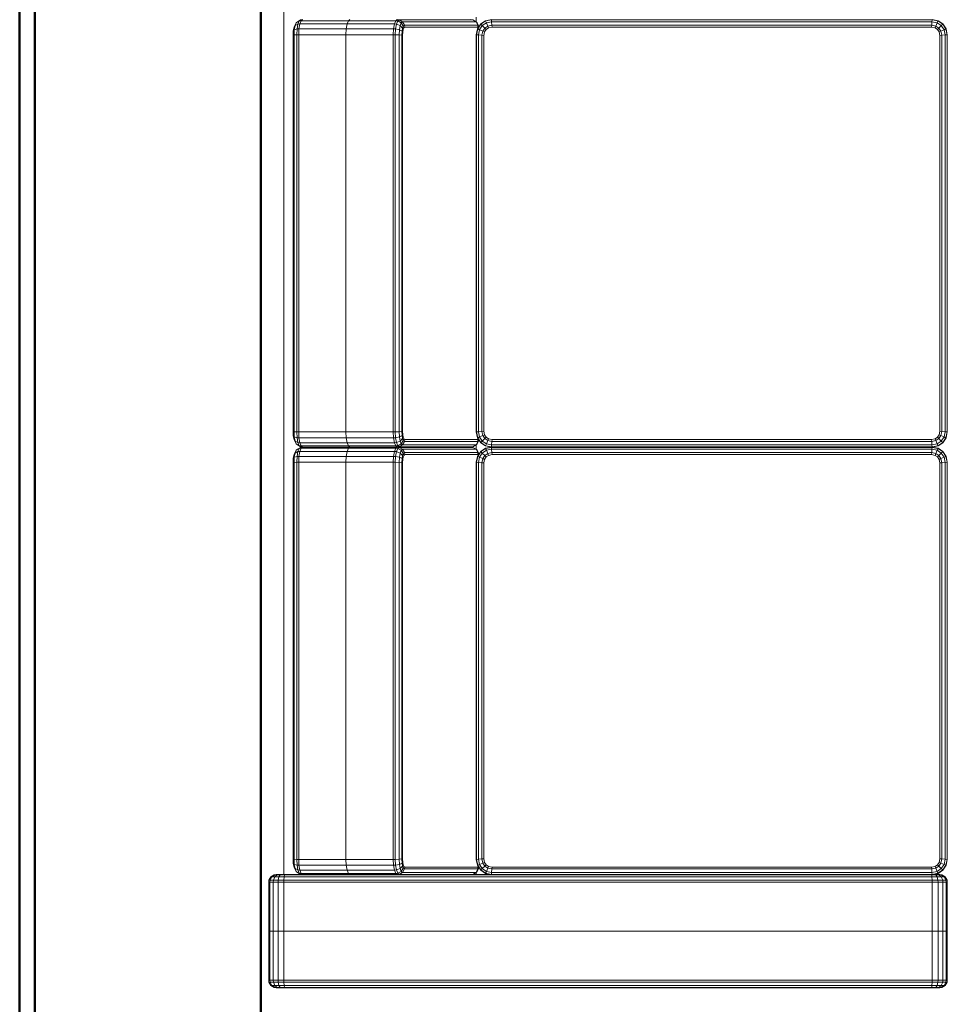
# Model space of a CAD drawing. Header units: millimetres. Extents: x 25873 to 52219, y 4748 to 39565.
# Tile 8 of 133: x 27103 to 28334, y 30532 to 31837. Entities that reach past the tile are written whole.
import ezdxf

# ---------------------------------------------------------------- set-up
doc = ezdxf.new("R2010")
doc.units = ezdxf.units.MM
for name, color, linetype, lineweight in [('A-PART-____-MCUT', 2, 'Continuous', 50), ('A-PART-____-OTLN', 2, 'Continuous', 20), ('A-WALL-____-MCUT', 113, 'Continuous', 50), ('A-WALL-____-OTLN', 113, 'Continuous', 20), ('I-FURN-____-OTLN', 30, 'Continuous', 20)]:
    doc.layers.add(name, color=color, linetype=linetype, lineweight=lineweight)

# ---------------------------------------------------------------- blocks, each defined once
blk = doc.blocks.new('Прямая форма - Insulation - Thermal Break-609278-В_Этаж 01_Отопление')
at = {"layer": 'A-WALL-____-MCUT', "color": 253}
blk.add_line((5030, 80), (1000, 80), dxfattribs=at)
blk = doc.blocks.new('Прямая форма - Masonry Block - Structural-609280-В_Этаж 01_Отопление')
at = {"layer": 'A-WALL-____-MCUT', "color": 253}
for p, q in [((3230, 400), (1000, 400)), ((1000, 100), (3230, 100))]:
    blk.add_line(p, q, dxfattribs=at)
blk = doc.blocks.new('Прямая форма - Concrete - Structural-609281-В_Этаж 01_Отопление')
at = {"layer": 'A-WALL-____-MCUT', "color": 253}
blk.add_line((4871.8, 100), (1000, 100), dxfattribs=at)
blk = doc.blocks.new('Прямая форма - SW - 007-609282-В_Этаж 01_Отопление')
for name in ['Прямая форма - Masonry Block - Structural-609280-В_Этаж 01_Отопление', 'Прямая форма - Concrete - Structural-609281-В_Этаж 01_Отопление', 'Прямая форма - Insulation - Thermal Break-609278-В_Этаж 01_Отопление']:
    blk.add_blockref(name, (0, 0))
blk = doc.blocks.new('Family - Insulation - Thermal Break-609284-В_Этаж 01_Отопление')
at = {"layer": 'A-PART-____-MCUT', "color": 253}
blk.add_line((5030, 80), (1000, 80), dxfattribs=at)
blk = doc.blocks.new('Family - Masonry Block - Structural-609288-В_Этаж 01_Отопление')
at = {"layer": 'A-PART-____-MCUT', "color": 253}
for p, q in [((3230, 400), (1000, 400)), ((1000, 100), (3230, 100))]:
    blk.add_line(p, q, dxfattribs=at)
blk = doc.blocks.new('Family - Concrete - Structural-609290-В_Этаж 01_Отопление')
at = {"layer": 'A-PART-____-MCUT', "color": 253}
blk.add_line((4871.8, 100), (1000, 100), dxfattribs=at)
blk = doc.blocks.new('Прямая форма - V line-609748-В_Этаж 01_Отопление')
at = {"layer": 'I-FURN-____-OTLN', "color": 9}
for p, q in [((-400, 1790), (-399.7, 1792.6)), ((-400, 1790), (-399.7, 1792.6)), ((-400, 1789.1), (-399.7, 1791.5)), ((-400, 1789.1), (-399.7, 1791.5)), ((-400, 1789.1), (-400, 1790)), ((-400, 1790), (-400, 1789.1)), ((-400, 1786.9), (-400, 1789.1)), ((-400, 1789.1), (-400, 1786.9)), ((-400, 1786.9), (-399.7, 1788.8)), ((-400, 1786.9), (-399.7, 1788.8)), ((-399.7, 1792.6), (-397.1, 1797.1)), ((-399.7, 1791.5), (-397.1, 1795.7)), ((-399.7, 1792.6), (-399.7, 1791.5)), ((-399.7, 1788.8), (-397.1, 1792)), ((-399.7, 1791.5), (-399.7, 1788.8)), ((-399.7, 1788.8), (-399.7, 1784.8)), ((-397.1, 1797.1), (-392.6, 1799.7)), ((-397.1, 1795.7), (-392.6, 1798.2)), ((-397.1, 1797.1), (-397.1, 1795.7)), ((-397.1, 1795.7), (-397.1, 1792)), ((-397.1, 1792), (-392.6, 1793.9)), ((-397.1, 1792), (-397.1, 1786.5)), ((-392.6, 1799.7), (-390, 1800)), ((-392.6, 1799.7), (-392.6, 1798.2)), ((-392.6, 1798.2), (-390, 1798.5)), ((-392.6, 1798.2), (-392.6, 1793.9)), ((-392.6, 1793.9), (-390, 1794.1)), ((-392.6, 1793.9), (-392.6, 1787.5)), ((-390, 1800), (-325, 1800)), ((-390, 1800), (-390, 1798.5)), ((-390, 1798.5), (-325, 1798.5)), ((-390, 1798.5), (-390, 1794.1)), ((-390, 1794.1), (-325, 1794.1)), ((-390, 1794.1), (-390, 1787.7)), ((-325, 1800), (-325, 1798.5)), ((-325, 1798.5), (-325, 1800)), ((-260, 1800), (-325, 1800)), ((-325, 1798.5), (-325, 1794.1)), ((-325, 1794.1), (-325, 1798.5)), ((-260, 1798.5), (-325, 1798.5)), ((-325, 1794.1), (-325, 1787.7)), ((-325, 1787.7), (-325, 1794.1)), ((-260, 1794.1), (-325, 1794.1)), ((-260, 1798.5), (-260, 1800)), ((-257.4, 1799.7), (-260, 1800)), ((-260, 1794.1), (-260, 1798.5)), ((-257.4, 1798.2), (-260, 1798.5)), ((-260, 1787.7), (-260, 1794.1)), ((-257.4, 1793.9), (-260, 1794.1)), ((-257.4, 1798.2), (-257.4, 1799.7)), ((-252.9, 1797.1), (-257.4, 1799.7)), ((-257.4, 1793.9), (-257.4, 1798.2)), ((-252.9, 1795.7), (-257.4, 1798.2)), ((-257.4, 1787.5), (-257.4, 1793.9)), ((-252.9, 1792), (-257.4, 1793.9)), ((-252.9, 1795.7), (-252.9, 1797.1)), ((-250.3, 1792.6), (-252.9, 1797.1)), ((-252.9, 1792), (-252.9, 1795.7)), ((-250.3, 1791.5), (-252.9, 1795.7)), ((-252.9, 1786.5), (-252.9, 1792)), ((-250.3, 1788.8), (-252.9, 1792)), ((-250.3, 1791.5), (-250.3, 1792.6)), ((-250, 1790), (-250.3, 1792.6)), ((-250, 1790), (-250.3, 1792.6)), ((-250.3, 1788.8), (-250.3, 1791.5)), ((-250, 1789.1), (-250.3, 1791.5)), ((-250, 1789.1), (-250.3, 1791.5)), ((-250.3, 1784.8), (-250.3, 1788.8)), ((-250, 1786.9), (-250.3, 1788.8)), ((-250, 1786.9), (-250.3, 1788.8)), ((-250, 1789.1), (-250, 1790)), ((-250, 1790), (-250, 1789.1)), ((-250, 1786.9), (-250, 1789.1)), ((-250, 1789.1), (-250, 1786.9)), ((-400, 1783.8), (-400, 1786.9)), ((-400, 1786.9), (-400, 1783.8)), ((-400, 1783.8), (-399.7, 1784.8)), ((-400, 1783.8), (-400, 1779)), ((-400, 1779), (-399.7, 1779.3)), ((-400, 1779), (-400, 921)), ((-399.7, 1784.8), (-397.1, 1786.5)), ((-399.7, 1784.8), (-399.7, 1779.3)), ((-399.7, 1779.3), (-397.1, 1779.7)), ((-399.7, 1779.3), (-399.7, 920.7)), ((-397.1, 1786.5), (-392.6, 1787.5)), ((-397.1, 1786.5), (-397.1, 1779.7)), ((-397.1, 1779.7), (-392.6, 1780)), ((-397.1, 1779.7), (-397.1, 920.3)), ((-392.6, 1787.5), (-390, 1787.7)), ((-392.6, 1787.5), (-392.6, 1780)), ((-392.6, 1780), (-390, 1780)), ((-392.6, 1780), (-392.6, 920)), ((-390, 1787.7), (-325, 1787.7)), ((-390, 1787.7), (-390, 1780)), ((-390, 1780), (-325, 1780)), ((-390, 1780), (-390, 920)), ((-325, 1787.7), (-325, 1780)), ((-325, 1780), (-325, 1787.7)), ((-260, 1787.7), (-325, 1787.7)), ((-325, 1780), (-325, 920)), ((-325, 920), (-325, 1780)), ((-260, 1780), (-325, 1780)), ((-260, 1780), (-260, 1787.7)), ((-257.4, 1787.5), (-260, 1787.7)), ((-260, 920), (-260, 1780)), ((-257.4, 1780), (-260, 1780)), ((-257.4, 1780), (-257.4, 1787.5)), ((-252.9, 1786.5), (-257.4, 1787.5)), ((-257.4, 920), (-257.4, 1780)), ((-252.9, 1779.7), (-257.4, 1780)), ((-252.9, 1779.7), (-252.9, 1786.5)), ((-250.3, 1784.8), (-252.9, 1786.5)), ((-252.9, 920.3), (-252.9, 1779.7)), ((-250.3, 1779.3), (-252.9, 1779.7)), ((-250.3, 1779.3), (-250.3, 1784.8)), ((-250, 1783.8), (-250.3, 1784.8)), ((-250.3, 920.7), (-250.3, 1779.3)), ((-250, 1779), (-250.3, 1779.3)), ((-250, 1783.8), (-250, 1786.9)), ((-250, 1786.9), (-250, 1783.8)), ((-250, 1779), (-250, 1783.8)), ((-250, 1780), (1450, 1780)), ((-250, 1755.2), (-250, 1779)), ((-247.1, 1761.9), (-249.7, 1757.7)), ((-245.7, 1763.7), (-248.2, 1759.6)), ((-245.7, 1763.7), (-247.1, 1761.9)), ((-241.5, 1765.7), (-245.7, 1763.7)), ((-242, 1765.1), (-245.7, 1763.7)), ((-242, 1765.1), (-243.9, 1761.3)), ((-237.5, 1762.4), (-243.9, 1761.3)), ((-238.8, 1766.8), (-242, 1765.1)), ((-236.5, 1766.1), (-242, 1765.1)), ((-238.8, 1766.8), (-241.5, 1765.7)), ((-234.8, 1767.5), (-238.8, 1766.8)), ((-237.5, 1762.4), (-237.7, 1759.9)), ((-236.5, 1766.1), (-237.5, 1762.4)), ((-230, 1762.8), (-237.5, 1762.4)), ((-234.8, 1767.5), (-236.5, 1766.1)), ((-229.7, 1766.4), (-236.5, 1766.1)), ((-229.3, 1767.8), (-234.8, 1767.5)), ((-229.7, 1766.4), (-230, 1762.8)), ((296.6, 1762.8), (-230, 1762.8)), ((-230, 1762.8), (-230, 1760.3)), ((-229.3, 1767.8), (-229.7, 1766.4)), ((296.4, 1766.4), (-229.7, 1766.4)), ((295.9, 1767.8), (-229.3, 1767.8)), ((301.4, 1767.5), (295.9, 1767.8)), ((295.9, 1767.8), (296.4, 1766.4)), ((303.2, 1766.1), (296.4, 1766.4)), ((296.4, 1766.4), (296.6, 1762.8)), ((304.2, 1762.4), (296.6, 1762.8)), ((296.6, 1762.8), (296.7, 1760.3)), ((305.5, 1766.8), (301.4, 1767.5)), ((301.4, 1767.5), (303.2, 1766.1)), ((308.7, 1765.1), (303.2, 1766.1)), ((303.2, 1766.1), (304.2, 1762.4)), ((310.6, 1761.3), (304.2, 1762.4)), ((304.2, 1762.4), (304.3, 1759.9)), ((308.2, 1765.7), (305.5, 1766.8)), ((305.5, 1766.8), (308.7, 1765.1)), ((307.5, 1765.7), (308.2, 1765.7)), ((308.2, 1765.7), (312.4, 1763.7)), ((312.4, 1763.7), (308.7, 1765.1)), ((308.7, 1765.1), (310.6, 1761.3)), ((313.7, 1761.9), (312.4, 1763.7)), ((312.4, 1763.7), (314.8, 1759.6)), ((313.7, 1761.9), (316.3, 1757.7)), ((319.6, 1761.9), (317, 1757.7)), ((320.9, 1763.7), (318.5, 1759.6)), ((320.9, 1763.7), (319.6, 1761.9)), ((325.2, 1765.7), (320.9, 1763.7)), ((324.6, 1765.1), (320.9, 1763.7)), ((324.6, 1765.1), (322.8, 1761.3)), ((329.1, 1762.4), (322.8, 1761.3)), ((327.9, 1766.8), (324.6, 1765.1)), ((330.2, 1766.1), (324.6, 1765.1)), ((327.9, 1766.8), (325.2, 1765.7)), ((331.9, 1767.5), (327.9, 1766.8)), ((329.1, 1762.4), (329, 1759.9)), ((330.2, 1766.1), (329.1, 1762.4)), ((336.7, 1762.8), (329.1, 1762.4)), ((331.9, 1767.5), (330.2, 1766.1)), ((337, 1766.4), (330.2, 1766.1)), ((337.4, 1767.8), (331.9, 1767.5)), ((337, 1766.4), (336.7, 1762.8)), ((863.3, 1762.8), (336.7, 1762.8)), ((336.7, 1762.8), (336.7, 1760.3)), ((337.4, 1767.8), (337, 1766.4)), ((863, 1766.4), (337, 1766.4)), ((862.6, 1767.8), (337.4, 1767.8)), ((868.1, 1767.5), (862.6, 1767.8)), ((862.6, 1767.8), (863, 1766.4)), ((869.8, 1766.1), (863, 1766.4)), ((863, 1766.4), (863.3, 1762.8)), ((870.9, 1762.4), (863.3, 1762.8)), ((863.3, 1762.8), (863.3, 1760.3)), ((872.1, 1766.8), (868.1, 1767.5)), ((868.1, 1767.5), (869.8, 1766.1)), ((875.4, 1765.1), (869.8, 1766.1)), ((869.8, 1766.1), (870.9, 1762.4)), ((877.2, 1761.3), (870.9, 1762.4)), ((870.9, 1762.4), (871, 1759.9)), ((874.8, 1765.7), (872.1, 1766.8)), ((872.1, 1766.8), (875.4, 1765.1)), ((874.1, 1765.7), (874.8, 1765.7)), ((874.8, 1765.7), (879.1, 1763.7)), ((879.1, 1763.7), (875.4, 1765.1)), ((875.4, 1765.1), (877.2, 1761.3)), ((880.4, 1761.9), (879.1, 1763.7)), ((879.1, 1763.7), (881.5, 1759.6)), ((880.4, 1761.9), (883, 1757.7)), ((-249.7, 1757.7), (-250, 1755.2)), ((-248.5, 1757.1), (-250, 1755.2)), ((-250, 1755.2), (-250, 1692.4)), ((-248.2, 1759.6), (-249.7, 1757.7)), ((-248.2, 1759.6), (-248.5, 1757.1)), ((-244.1, 1758.8), (-248.5, 1757.1)), ((-248.5, 1757.1), (-248.5, 1694.4)), ((-243.9, 1761.3), (-248.2, 1759.6)), ((-243.9, 1761.3), (-244.1, 1758.8)), ((-237.7, 1759.9), (-244.1, 1758.8)), ((-244.1, 1758.8), (-244.1, 1696)), ((-230, 1760.3), (-237.7, 1759.9)), ((-237.7, 1759.9), (-237.7, 1697.2)), ((296.7, 1760.3), (-230, 1760.3)), ((-230, 1760.3), (-230, 1697.6)), ((304.3, 1759.9), (296.7, 1760.3)), ((296.7, 1760.3), (296.7, 1697.6)), ((310.8, 1758.8), (304.3, 1759.9)), ((304.3, 1759.9), (304.3, 1697.2)), ((314.8, 1759.6), (310.6, 1761.3)), ((310.6, 1761.3), (310.8, 1758.8)), ((315.1, 1757.1), (310.8, 1758.8)), ((310.8, 1758.8), (310.8, 1696)), ((316.3, 1757.7), (314.8, 1759.6)), ((314.8, 1759.6), (315.1, 1757.1)), ((316.7, 1755.2), (315.1, 1757.1)), ((315.1, 1757.1), (315.1, 1694.4)), ((316.3, 1757.7), (316.7, 1755.2)), ((317, 1757.7), (316.7, 1755.2)), ((318.2, 1757.1), (316.7, 1755.2)), ((316.7, 1755.2), (316.7, 1692.4)), ((316.7, 1755.2), (316.7, 1692.4)), ((318.5, 1759.6), (317, 1757.7)), ((318.5, 1759.6), (318.2, 1757.1)), ((322.5, 1758.8), (318.2, 1757.1)), ((318.2, 1757.1), (318.2, 1694.4)), ((322.8, 1761.3), (318.5, 1759.6)), ((322.8, 1761.3), (322.5, 1758.8)), ((329, 1759.9), (322.5, 1758.8)), ((322.5, 1758.8), (322.5, 1696)), ((336.7, 1760.3), (329, 1759.9)), ((329, 1759.9), (329, 1697.2)), ((863.3, 1760.3), (336.7, 1760.3)), ((336.7, 1760.3), (336.7, 1697.6)), ((871, 1759.9), (863.3, 1760.3)), ((863.3, 1760.3), (863.3, 1697.6)), ((877.5, 1758.8), (871, 1759.9)), ((871, 1759.9), (871, 1697.2)), ((881.5, 1759.6), (877.2, 1761.3)), ((877.2, 1761.3), (877.5, 1758.8)), ((881.8, 1757.1), (877.5, 1758.8)), ((877.5, 1758.8), (877.5, 1696)), ((883, 1757.7), (881.5, 1759.6)), ((881.5, 1759.6), (881.8, 1757.1)), ((883.3, 1755.2), (881.8, 1757.1)), ((881.8, 1757.1), (881.8, 1694.4)), ((883, 1757.7), (883.3, 1755.2)), ((-237.7, 1697.2), (-244.1, 1696)), ((-244.1, 1696), (-237.7, 1697.2)), ((-230, 1697.6), (-237.7, 1697.2)), ((-237.7, 1697.2), (-230, 1697.6)), ((-237.7, 1634.4), (-237.7, 1697.2)), ((296.7, 1697.6), (-230, 1697.6)), ((-230, 1697.6), (296.7, 1697.6)), ((-230, 1634.8), (-230, 1697.6)), ((304.3, 1697.2), (296.7, 1697.6)), ((296.7, 1697.6), (304.3, 1697.2)), ((296.7, 1634.8), (296.7, 1697.6)), ((310.8, 1696), (304.3, 1697.2)), ((304.3, 1697.2), (310.8, 1696)), ((304.3, 1634.4), (304.3, 1697.2)), ((322.5, 1696), (329, 1697.2)), ((329, 1697.2), (322.5, 1696)), ((329, 1697.2), (336.7, 1697.6)), ((336.7, 1697.6), (329, 1697.2)), ((329, 1634.4), (329, 1697.2)), ((336.7, 1697.6), (863.3, 1697.6)), ((336.7, 1634.8), (336.7, 1697.6)), ((863.3, 1697.6), (336.7, 1697.6)), ((863.3, 1697.6), (871, 1697.2)), ((863.3, 1634.8), (863.3, 1697.6)), ((871, 1697.2), (863.3, 1697.6)), ((871, 1697.2), (877.5, 1696)), ((871, 1634.4), (871, 1697.2)), ((877.5, 1696), (871, 1697.2)), ((-248.5, 1694.4), (-250, 1692.4)), ((-250, 1692.4), (-248.5, 1694.4)), ((-250, 1629.6), (-250, 1692.4)), ((-244.1, 1696), (-248.5, 1694.4)), ((-248.5, 1694.4), (-244.1, 1696)), ((-248.5, 1631.6), (-248.5, 1694.4)), ((-244.1, 1633.3), (-244.1, 1696)), ((315.1, 1694.4), (310.8, 1696)), ((310.8, 1696), (315.1, 1694.4)), ((310.8, 1633.3), (310.8, 1696)), ((316.7, 1692.4), (315.1, 1694.4)), ((315.1, 1694.4), (316.7, 1692.4)), ((315.1, 1631.6), (315.1, 1694.4)), ((316.7, 1692.4), (318.2, 1694.4)), ((318.2, 1694.4), (316.7, 1692.4)), ((316.7, 1629.6), (316.7, 1692.4)), ((316.7, 1629.6), (316.7, 1692.4)), ((318.2, 1694.4), (322.5, 1696)), ((322.5, 1696), (318.2, 1694.4)), ((318.2, 1631.6), (318.2, 1694.4)), ((322.5, 1633.3), (322.5, 1696)), ((877.5, 1696), (881.8, 1694.4)), ((877.5, 1633.3), (877.5, 1696)), ((881.8, 1694.4), (877.5, 1696)), ((881.8, 1694.4), (883.3, 1692.4)), ((881.8, 1631.6), (881.8, 1694.4)), ((883.3, 1692.4), (881.8, 1694.4)), ((-250, 1629.6), (-248.5, 1631.6)), ((-248.5, 1631.6), (-244.1, 1633.3)), ((-248.2, 1629), (-248.5, 1631.6)), ((-244.1, 1633.3), (-237.7, 1634.4)), ((-243.9, 1630.7), (-244.1, 1633.3)), ((-243.9, 1630.7), (-237.5, 1631.8)), ((-237.7, 1634.4), (-230, 1634.8)), ((-237.5, 1631.8), (-237.7, 1634.4)), ((-237.5, 1631.8), (-230, 1632.2)), ((-236.5, 1626.8), (-237.5, 1631.8)), ((-230, 1634.8), (296.7, 1634.8)), ((-230, 1632.2), (-230, 1634.8)), ((-230, 1632.2), (296.6, 1632.2)), ((-229.7, 1627.2), (-230, 1632.2)), ((296.4, 1627.2), (296.6, 1632.2)), ((296.6, 1632.2), (296.7, 1634.8)), ((296.6, 1632.2), (304.2, 1631.8)), ((296.7, 1634.8), (304.3, 1634.4)), ((303.2, 1626.8), (304.2, 1631.8)), ((304.2, 1631.8), (304.3, 1634.4)), ((304.2, 1631.8), (310.6, 1630.7)), ((304.3, 1634.4), (310.8, 1633.3)), ((310.6, 1630.7), (310.8, 1633.3)), ((310.8, 1633.3), (315.1, 1631.6)), ((314.8, 1629), (315.1, 1631.6)), ((315.1, 1631.6), (316.7, 1629.6)), ((316.7, 1629.6), (318.2, 1631.6)), ((318.2, 1631.6), (322.5, 1633.3)), ((318.5, 1629), (318.2, 1631.6)), ((322.5, 1633.3), (329, 1634.4)), ((322.8, 1630.7), (322.5, 1633.3)), ((322.8, 1630.7), (329.1, 1631.8)), ((329, 1634.4), (336.7, 1634.8)), ((329.1, 1631.8), (329, 1634.4)), ((329.1, 1631.8), (336.7, 1632.2)), ((330.2, 1626.8), (329.1, 1631.8)), ((336.7, 1634.8), (863.3, 1634.8)), ((336.7, 1632.2), (336.7, 1634.8)), ((336.7, 1632.2), (863.3, 1632.2)), ((337, 1627.2), (336.7, 1632.2)), ((863, 1627.2), (863.3, 1632.2)), ((863.3, 1634.8), (871, 1634.4)), ((863.3, 1632.2), (863.3, 1634.8)), ((863.3, 1632.2), (870.9, 1631.8)), ((869.8, 1626.8), (870.9, 1631.8)), ((870.9, 1631.8), (871, 1634.4)), ((870.9, 1631.8), (877.2, 1630.7)), ((871, 1634.4), (877.5, 1633.3)), ((877.2, 1630.7), (877.5, 1633.3)), ((877.5, 1633.3), (881.8, 1631.6)), ((881.5, 1629), (881.8, 1631.6)), ((881.8, 1631.6), (883.3, 1629.6)), ((-250, 1578), (-250, 1629.6)), ((-249.7, 1627.1), (-250, 1629.6)), ((-249.7, 1627.1), (-248.2, 1629)), ((-249.7, 1529.4), (-249.7, 1627.1)), ((-247.1, 1622.7), (-249.7, 1627.1)), ((-248.2, 1629), (-243.9, 1630.7)), ((-245.7, 1624.4), (-248.2, 1629)), ((-247.1, 1622.7), (-245.7, 1624.4)), ((-247.1, 1525.1), (-247.1, 1622.7)), ((-242.6, 1620.1), (-247.1, 1622.7)), ((-245.7, 1624.4), (-242, 1625.9)), ((-241.5, 1621.5), (-245.7, 1624.4)), ((-242, 1625.9), (-243.9, 1630.7)), ((-242.6, 1620.1), (-241.5, 1621.5)), ((-242.6, 1522.7), (-242.6, 1620.1)), ((-240, 1619.7), (-242.6, 1620.1)), ((-242, 1625.9), (-236.5, 1626.8)), ((-238.8, 1622.5), (-242, 1625.9)), ((-241.5, 1621.5), (-238.8, 1622.5)), ((-239.1, 1620.9), (-241.5, 1621.5)), ((-240, 1619.7), (-239.1, 1620.9)), ((-240, 1522.5), (-240, 1619.7)), ((-239.1, 1620.9), (-236.9, 1621.7)), ((-238.8, 1622.5), (-234.8, 1623.2)), ((-236.9, 1621.7), (-238.8, 1622.5)), ((-236.9, 1621.7), (-233.8, 1622.3)), ((-236.5, 1626.8), (-229.7, 1627.2)), ((-234.8, 1623.2), (-236.5, 1626.8)), ((-234.8, 1623.2), (-229.3, 1623.5)), ((-233.8, 1622.3), (-234.8, 1623.2)), ((-233.8, 1622.3), (-229, 1622.5)), ((-229.7, 1627.2), (296.4, 1627.2)), ((-229.3, 1623.5), (-229.7, 1627.2)), ((-229.3, 1623.5), (295.9, 1623.5)), ((-229, 1622.5), (-229.3, 1623.5)), ((-229, 1622.5), (295.7, 1622.5)), ((295.7, 1622.5), (295.9, 1623.5)), ((295.7, 1622.5), (300.4, 1622.3)), ((295.9, 1623.5), (296.4, 1627.2)), ((295.9, 1623.5), (301.4, 1623.2)), ((296.4, 1627.2), (303.2, 1626.8)), ((300.4, 1622.3), (301.4, 1623.2)), ((300.4, 1622.3), (303.6, 1621.7)), ((301.4, 1623.2), (303.2, 1626.8)), ((301.4, 1623.2), (305.5, 1622.5)), ((303.2, 1626.8), (308.7, 1625.9)), ((303.6, 1621.7), (305.5, 1622.5)), ((303.6, 1621.7), (305.7, 1620.9)), ((305.5, 1622.5), (308.7, 1625.9)), ((305.5, 1622.5), (308.2, 1621.5)), ((305.7, 1620.9), (308.2, 1621.5)), ((305.7, 1620.9), (306.7, 1619.7)), ((306.7, 1619.7), (309.3, 1620.1)), ((306.7, 1619.7), (306.7, 1522.5)), ((308.2, 1621.5), (312.4, 1624.4)), ((308.2, 1621.5), (309.3, 1620.1)), ((308.7, 1625.9), (310.6, 1630.7)), ((308.7, 1625.9), (312.4, 1624.4)), ((309.3, 1620.1), (313.7, 1622.7)), ((309.3, 1620.1), (309.3, 1522.7)), ((310.6, 1630.7), (314.8, 1629)), ((312.4, 1624.4), (314.8, 1629)), ((312.4, 1624.4), (313.7, 1622.7)), ((313.7, 1622.7), (316.3, 1627.1)), ((313.7, 1622.7), (313.7, 1525.1)), ((314.8, 1629), (316.3, 1627.1)), ((316.3, 1627.1), (316.7, 1629.6)), ((316.3, 1627.1), (316.3, 1529.4)), ((316.7, 1531.9), (316.7, 1629.6)), ((317, 1627.1), (316.7, 1629.6)), ((316.7, 1629.6), (316.7, 1531.9)), ((317, 1627.1), (318.5, 1629)), ((317, 1529.4), (317, 1627.1)), ((319.6, 1622.7), (317, 1627.1)), ((318.5, 1629), (322.8, 1630.7)), ((320.9, 1624.4), (318.5, 1629)), ((319.6, 1622.7), (320.9, 1624.4)), ((319.6, 1525.1), (319.6, 1622.7)), ((324.1, 1620.1), (319.6, 1622.7)), ((320.9, 1624.4), (324.6, 1625.9)), ((325.2, 1621.5), (320.9, 1624.4)), ((324.6, 1625.9), (322.8, 1630.7)), ((324.1, 1620.1), (325.2, 1621.5)), ((324.1, 1522.7), (324.1, 1620.1)), ((326.7, 1619.7), (324.1, 1620.1)), ((324.6, 1625.9), (330.2, 1626.8)), ((327.9, 1622.5), (324.6, 1625.9)), ((325.2, 1621.5), (327.9, 1622.5)), ((327.6, 1620.9), (325.2, 1621.5)), ((326.7, 1619.7), (327.6, 1620.9)), ((326.7, 1522.5), (326.7, 1619.7)), ((327.6, 1620.9), (329.7, 1621.7)), ((327.9, 1622.5), (331.9, 1623.2)), ((329.7, 1621.7), (327.9, 1622.5)), ((329.7, 1621.7), (332.9, 1622.3)), ((330.2, 1626.8), (337, 1627.2)), ((331.9, 1623.2), (330.2, 1626.8)), ((331.9, 1623.2), (337.4, 1623.5)), ((332.9, 1622.3), (331.9, 1623.2)), ((332.9, 1622.3), (337.7, 1622.5)), ((337, 1627.2), (863, 1627.2)), ((337.4, 1623.5), (337, 1627.2)), ((337.4, 1623.5), (862.6, 1623.5)), ((337.7, 1622.5), (337.4, 1623.5)), ((337.7, 1622.5), (862.3, 1622.5)), ((862.3, 1622.5), (862.6, 1623.5)), ((862.3, 1622.5), (867.1, 1622.3)), ((862.6, 1623.5), (863, 1627.2)), ((862.6, 1623.5), (868.1, 1623.2)), ((863, 1627.2), (869.8, 1626.8)), ((867.1, 1622.3), (868.1, 1623.2)), ((867.1, 1622.3), (870.3, 1621.7)), ((868.1, 1623.2), (869.8, 1626.8)), ((868.1, 1623.2), (872.1, 1622.5)), ((869.8, 1626.8), (875.4, 1625.9)), ((870.3, 1621.7), (872.1, 1622.5)), ((870.3, 1621.7), (872.4, 1620.9)), ((872.1, 1622.5), (875.4, 1625.9)), ((872.1, 1622.5), (874.8, 1621.5)), ((872.4, 1620.9), (874.8, 1621.5)), ((872.4, 1620.9), (873.3, 1619.7)), ((873.3, 1619.7), (875.9, 1620.1)), ((873.3, 1619.7), (873.3, 1522.5)), ((874.8, 1621.5), (879.1, 1624.4)), ((874.8, 1621.5), (875.9, 1620.1)), ((875.4, 1625.9), (877.2, 1630.7)), ((875.4, 1625.9), (879.1, 1624.4)), ((875.9, 1620.1), (880.4, 1622.7)), ((875.9, 1620.1), (875.9, 1522.7)), ((877.2, 1630.7), (881.5, 1629)), ((879.1, 1624.4), (881.5, 1629)), ((879.1, 1624.4), (880.4, 1622.7)), ((880.4, 1622.7), (883, 1627.1)), ((880.4, 1622.7), (880.4, 1525.1)), ((881.5, 1629), (883, 1627.1)), ((883, 1627.1), (883.3, 1629.6)), ((883, 1627.1), (883, 1529.4)), ((-250, 921), (-250, 1578)), ((-250, 1531.9), (-249.7, 1529.4)), ((-249.7, 1529.4), (-247.1, 1525.1)), ((313.7, 1525.1), (316.3, 1529.4)), ((316.3, 1529.4), (316.7, 1531.9)), ((316.7, 1531.9), (317, 1529.4)), ((317, 1529.4), (319.6, 1525.1)), ((880.4, 1525.1), (883, 1529.4)), ((883, 1529.4), (883.3, 1531.9)), ((-246.8, 1524.7), (-250, 1524.7)), ((-248.5, 1512.4), (-244.1, 1518.9)), ((-248.2, 1512.3), (-243.9, 1518.6)), ((-245.7, 1523.4), (-247.1, 1525.1)), ((-247.1, 1525.1), (-242.6, 1522.7)), ((-241.5, 1521.3), (-245.7, 1523.4)), ((-245.7, 1511.2), (-242, 1516.8)), ((-244.1, 1518.9), (-237.7, 1523.2)), ((-243.9, 1518.6), (-244.1, 1518.9)), ((-243.9, 1518.6), (-237.5, 1522.9)), ((-242, 1516.8), (-243.9, 1518.6)), ((-241.5, 1521.3), (-242.6, 1522.7)), ((-242.6, 1522.7), (-240, 1522.5)), ((-242, 1516.8), (-236.5, 1520.5)), ((-238.8, 1513.5), (-242, 1516.8)), ((-240.9, 1521.1), (-241.5, 1521.3)), ((-240.5, 1521.3), (-241.5, 1521.3)), ((-238.8, 1513.5), (-234.8, 1516.2)), ((-237.7, 1523.2), (-230, 1524.7)), ((-237.5, 1522.9), (-237.7, 1523.2)), ((-237.5, 1522.9), (-230, 1524.4)), ((-236.5, 1520.5), (-237.5, 1522.9)), ((-236.5, 1520.5), (-229.7, 1521.8)), ((-234.8, 1516.2), (-236.5, 1520.5)), ((-234.8, 1516.2), (-229.3, 1517.3)), ((-233.8, 1513.8), (-234.8, 1516.2)), ((-233.8, 1513.8), (-229, 1514.7)), ((-230, 1524.7), (296.7, 1524.7)), ((-230, 1524.4), (-230, 1524.7)), ((-230, 1524.4), (296.6, 1524.4)), ((-229.7, 1521.8), (-230, 1524.4)), ((-229.7, 1521.8), (296.4, 1521.8)), ((-229.3, 1517.3), (-229.7, 1521.8)), ((-229.3, 1517.3), (295.9, 1517.3)), ((-229, 1514.7), (-229.3, 1517.3)), ((-229, 1514.7), (295.7, 1514.7)), ((295.7, 1514.7), (295.9, 1517.3)), ((295.7, 1514.7), (300.4, 1513.8)), ((295.9, 1517.3), (296.4, 1521.8)), ((295.9, 1517.3), (301.4, 1516.2)), ((296.4, 1521.8), (296.6, 1524.4)), ((296.4, 1521.8), (303.2, 1520.5)), ((296.6, 1524.4), (296.7, 1524.7)), ((296.6, 1524.4), (304.2, 1522.9)), ((296.7, 1524.7), (304.3, 1523.2)), ((300.4, 1513.8), (301.4, 1516.2)), ((301.4, 1516.2), (303.2, 1520.5)), ((301.4, 1516.2), (305.5, 1513.5)), ((303.2, 1520.5), (304.2, 1522.9)), ((303.2, 1520.5), (308.7, 1516.8)), ((304.2, 1522.9), (304.3, 1523.2)), ((304.2, 1522.9), (310.6, 1518.6)), ((304.3, 1523.2), (310.8, 1518.9)), ((305.5, 1513.5), (308.7, 1516.8)), ((306.7, 1522.5), (309.3, 1522.7)), ((307.2, 1521.3), (308.2, 1521.3)), ((308.2, 1521.3), (307.5, 1521.1)), ((308.2, 1521.3), (312.4, 1523.4)), ((309.3, 1522.7), (308.2, 1521.3)), ((308.7, 1516.8), (310.6, 1518.6)), ((308.7, 1516.8), (312.4, 1511.2)), ((309.3, 1522.7), (313.7, 1525.1)), ((310.6, 1518.6), (310.8, 1518.9)), ((310.6, 1518.6), (314.8, 1512.3)), ((310.8, 1518.9), (315.1, 1512.4)), ((313.7, 1525.1), (312.4, 1523.4)), ((319.9, 1524.7), (313.4, 1524.7)), ((318.2, 1512.4), (322.5, 1518.9)), ((318.5, 1512.3), (322.8, 1518.6)), ((320.9, 1523.4), (319.6, 1525.1)), ((319.6, 1525.1), (324.1, 1522.7)), ((325.2, 1521.3), (320.9, 1523.4)), ((320.9, 1511.2), (324.6, 1516.8)), ((322.5, 1518.9), (329, 1523.2)), ((322.8, 1518.6), (322.5, 1518.9)), ((322.8, 1518.6), (329.1, 1522.9)), ((324.6, 1516.8), (322.8, 1518.6)), ((325.2, 1521.3), (324.1, 1522.7)), ((324.1, 1522.7), (326.7, 1522.5)), ((324.6, 1516.8), (330.2, 1520.5)), ((327.9, 1513.5), (324.6, 1516.8)), ((325.8, 1521.1), (325.2, 1521.3)), ((326.1, 1521.3), (325.2, 1521.3)), ((327.9, 1513.5), (331.9, 1516.2)), ((329, 1523.2), (336.7, 1524.7)), ((329.1, 1522.9), (329, 1523.2)), ((329.1, 1522.9), (336.7, 1524.4)), ((330.2, 1520.5), (329.1, 1522.9)), ((330.2, 1520.5), (337, 1521.8)), ((331.9, 1516.2), (330.2, 1520.5)), ((331.9, 1516.2), (337.4, 1517.3)), ((332.9, 1513.8), (331.9, 1516.2)), ((332.9, 1513.8), (337.7, 1514.7)), ((336.7, 1524.7), (863.3, 1524.7)), ((336.7, 1524.4), (336.7, 1524.7)), ((336.7, 1524.4), (863.3, 1524.4)), ((337, 1521.8), (336.7, 1524.4)), ((337, 1521.8), (863, 1521.8)), ((337.4, 1517.3), (337, 1521.8)), ((337.4, 1517.3), (862.6, 1517.3)), ((337.7, 1514.7), (337.4, 1517.3)), ((337.7, 1514.7), (862.3, 1514.7)), ((862.3, 1514.7), (862.6, 1517.3)), ((862.3, 1514.7), (867.1, 1513.8)), ((862.6, 1517.3), (863, 1521.8)), ((862.6, 1517.3), (868.1, 1516.2)), ((863, 1521.8), (863.3, 1524.4)), ((863, 1521.8), (869.8, 1520.5)), ((863.3, 1524.7), (871, 1523.2)), ((863.3, 1524.4), (863.3, 1524.7)), ((863.3, 1524.4), (870.9, 1522.9)), ((867.1, 1513.8), (868.1, 1516.2)), ((868.1, 1516.2), (869.8, 1520.5)), ((868.1, 1516.2), (872.1, 1513.5)), ((869.8, 1520.5), (870.9, 1522.9)), ((869.8, 1520.5), (875.4, 1516.8)), ((870.9, 1522.9), (871, 1523.2)), ((870.9, 1522.9), (877.2, 1518.6)), ((871, 1523.2), (877.5, 1518.9)), ((872.1, 1513.5), (875.4, 1516.8)), ((873.3, 1522.5), (875.9, 1522.7)), ((873.9, 1521.3), (874.8, 1521.3)), ((874.8, 1521.3), (874.2, 1521.1)), ((874.8, 1521.3), (879.1, 1523.4)), ((875.9, 1522.7), (874.8, 1521.3)), ((875.4, 1516.8), (877.2, 1518.6)), ((875.4, 1516.8), (879.1, 1511.2)), ((875.9, 1522.7), (880.4, 1525.1)), ((877.2, 1518.6), (877.5, 1518.9)), ((877.2, 1518.6), (881.5, 1512.3)), ((877.5, 1518.9), (881.8, 1512.4)), ((880.4, 1525.1), (879.1, 1523.4)), ((886.6, 1524.7), (880.1, 1524.7)), ((-250, 1504.7), (-248.5, 1512.4)), ((-249.7, 1504.7), (-250, 1504.7)), ((-249.7, 1504.7), (-248.2, 1512.3)), ((-249.7, 920), (-249.7, 1504.7)), ((-247.1, 1504.4), (-249.7, 1504.7)), ((-248.2, 1512.3), (-248.5, 1512.4)), ((-245.7, 1511.2), (-248.2, 1512.3)), ((-247.1, 1504.4), (-245.7, 1511.2)), ((-247.1, 920.3), (-247.1, 1504.4)), ((-242.6, 1504), (-247.1, 1504.4)), ((-241.5, 1509.5), (-245.7, 1511.2)), ((-242.6, 1504), (-241.5, 1509.5)), ((-242.6, 920.7), (-242.6, 1504)), ((-240, 1503.8), (-242.6, 1504)), ((-241.5, 1509.5), (-238.8, 1513.5)), ((-239.1, 1508.5), (-241.5, 1509.5)), ((-240, 1503.8), (-239.1, 1508.5)), ((-240, 921), (-240, 1503.8)), ((-239.1, 1508.5), (-236.9, 1511.7)), ((-236.9, 1511.7), (-238.8, 1513.5)), ((-236.9, 1511.7), (-233.8, 1513.8)), ((300.4, 1513.8), (303.6, 1511.7)), ((303.6, 1511.7), (305.5, 1513.5)), ((303.6, 1511.7), (305.7, 1508.5)), ((305.5, 1513.5), (308.2, 1509.5)), ((305.7, 1508.5), (308.2, 1509.5)), ((305.7, 1508.5), (306.7, 1503.8)), ((306.7, 1503.8), (309.3, 1504)), ((306.7, 1503.8), (306.7, 921)), ((308.2, 1509.5), (312.4, 1511.2)), ((308.2, 1509.5), (309.3, 1504)), ((309.3, 1504), (313.7, 1504.4)), ((309.3, 1504), (309.3, 920.7)), ((312.4, 1511.2), (314.8, 1512.3)), ((312.4, 1511.2), (313.7, 1504.4)), ((313.7, 1504.4), (316.3, 1504.7)), ((313.7, 1504.4), (313.7, 920.3)), ((314.8, 1512.3), (315.1, 1512.4)), ((314.8, 1512.3), (316.3, 1504.7)), ((315.1, 1512.4), (316.7, 1504.7)), ((316.3, 1504.7), (316.7, 1504.7)), ((316.3, 1504.7), (316.3, 920)), ((316.7, 1504.7), (318.2, 1512.4)), ((316.7, 1504.7), (316.7, 920)), ((316.7, 920), (316.7, 1504.7)), ((317, 1504.7), (316.7, 1504.7)), ((317, 1504.7), (318.5, 1512.3)), ((317, 920), (317, 1504.7)), ((319.6, 1504.4), (317, 1504.7)), ((318.5, 1512.3), (318.2, 1512.4)), ((320.9, 1511.2), (318.5, 1512.3)), ((319.6, 1504.4), (320.9, 1511.2)), ((319.6, 920.3), (319.6, 1504.4)), ((324.1, 1504), (319.6, 1504.4)), ((325.2, 1509.5), (320.9, 1511.2)), ((324.1, 1504), (325.2, 1509.5)), ((324.1, 920.7), (324.1, 1504)), ((326.7, 1503.8), (324.1, 1504)), ((325.2, 1509.5), (327.9, 1513.5)), ((327.6, 1508.5), (325.2, 1509.5)), ((326.7, 1503.8), (327.6, 1508.5)), ((326.7, 921), (326.7, 1503.8)), ((327.6, 1508.5), (329.7, 1511.7)), ((329.7, 1511.7), (327.9, 1513.5)), ((329.7, 1511.7), (332.9, 1513.8)), ((867.1, 1513.8), (870.3, 1511.7)), ((870.3, 1511.7), (872.1, 1513.5)), ((870.3, 1511.7), (872.4, 1508.5)), ((872.1, 1513.5), (874.8, 1509.5)), ((872.4, 1508.5), (874.8, 1509.5)), ((872.4, 1508.5), (873.3, 1503.8)), ((873.3, 1503.8), (875.9, 1504)), ((873.3, 1503.8), (873.3, 921)), ((874.8, 1509.5), (879.1, 1511.2)), ((874.8, 1509.5), (875.9, 1504)), ((875.9, 1504), (880.4, 1504.4)), ((875.9, 1504), (875.9, 920.7)), ((879.1, 1511.2), (881.5, 1512.3)), ((879.1, 1511.2), (880.4, 1504.4)), ((880.4, 1504.4), (883, 1504.7)), ((880.4, 1504.4), (880.4, 920.3)), ((881.5, 1512.3), (881.8, 1512.4)), ((881.5, 1512.3), (883, 1504.7)), ((881.8, 1512.4), (883.3, 1504.7)), ((883, 1504.7), (883.3, 1504.7)), ((883, 1504.7), (883, 920)), ((-400, 921), (-399.7, 920.7)), ((-400, 921), (-400, 916.2)), ((-400, 916.2), (-399.7, 915.2)), ((-400, 916.2), (-400, 913.1)), ((-400, 913.1), (-400, 916.2)), ((-399.7, 920.7), (-397.1, 920.3)), ((-399.7, 920.7), (-399.7, 915.2)), ((-399.7, 915.2), (-397.1, 913.5)), ((-399.7, 915.2), (-399.7, 911.2)), ((-397.1, 920.3), (-392.6, 920)), ((-397.1, 920.3), (-397.1, 913.5)), ((-392.6, 920), (-390, 920)), ((-392.6, 920), (-392.6, 912.5)), ((-390, 920), (-325, 920)), ((-390, 920), (-390, 912.3)), ((-325, 920), (-325, 912.3)), ((-325, 912.3), (-325, 920)), ((-260, 920), (-325, 920)), ((-260, 912.3), (-260, 920)), ((-257.4, 920), (-260, 920)), ((-252.9, 920.3), (-257.4, 920)), ((-257.4, 912.5), (-257.4, 920)), ((-250.3, 920.7), (-252.9, 920.3)), ((-252.9, 913.5), (-252.9, 920.3)), ((-250.3, 915.2), (-252.9, 913.5)), ((-250, 921), (-250.3, 920.7)), ((-250.3, 915.2), (-250.3, 920.7)), ((-250, 916.2), (-250.3, 915.2)), ((-250.3, 911.2), (-250.3, 915.2)), ((-250, 916.2), (-250, 921)), ((-248.5, 912.3), (-250, 920)), ((-250, 920), (-249.7, 920)), ((-250, 916.2), (-250, 913.1)), ((-250, 913.1), (-250, 916.2)), ((-249.7, 920), (-247.1, 920.3)), ((-248.2, 912.5), (-249.7, 920)), ((-247.1, 920.3), (-242.6, 920.7)), ((-245.7, 913.5), (-247.1, 920.3)), ((-241.5, 915.2), (-245.7, 913.5)), ((-242.6, 920.7), (-240, 921)), ((-241.5, 915.2), (-242.6, 920.7)), ((-239.1, 916.2), (-241.5, 915.2)), ((-238.8, 911.2), (-241.5, 915.2)), ((-239.1, 916.2), (-240, 921)), ((-236.9, 913.1), (-239.1, 916.2)), ((305.7, 916.2), (303.6, 913.1)), ((308.2, 915.2), (305.5, 911.2)), ((306.7, 921), (305.7, 916.2)), ((305.7, 916.2), (308.2, 915.2)), ((306.7, 921), (309.3, 920.7)), ((309.3, 920.7), (308.2, 915.2)), ((308.2, 915.2), (312.4, 913.5)), ((309.3, 920.7), (313.7, 920.3)), ((313.7, 920.3), (312.4, 913.5)), ((313.7, 920.3), (316.3, 920)), ((316.3, 920), (314.8, 912.5)), ((316.7, 920), (315.1, 912.3)), ((316.3, 920), (316.7, 920)), ((318.2, 912.3), (316.7, 920)), ((316.7, 920), (317, 920)), ((317, 920), (319.6, 920.3)), ((318.5, 912.5), (317, 920)), ((319.6, 920.3), (324.1, 920.7)), ((320.9, 913.5), (319.6, 920.3)), ((325.2, 915.2), (320.9, 913.5)), ((324.1, 920.7), (326.7, 921)), ((325.2, 915.2), (324.1, 920.7)), ((327.6, 916.2), (325.2, 915.2)), ((327.9, 911.2), (325.2, 915.2)), ((327.6, 916.2), (326.7, 921)), ((329.7, 913.1), (327.6, 916.2)), ((872.4, 916.2), (870.3, 913.1)), ((874.8, 915.2), (872.1, 911.2)), ((873.3, 921), (872.4, 916.2)), ((872.4, 916.2), (874.8, 915.2)), ((873.3, 921), (875.9, 920.7)), ((875.9, 920.7), (874.8, 915.2)), ((874.8, 915.2), (879.1, 913.5)), ((875.9, 920.7), (880.4, 920.3)), ((880.4, 920.3), (879.1, 913.5)), ((880.4, 920.3), (883, 920)), ((883, 920), (881.5, 912.5)), ((883.3, 920), (881.8, 912.3)), ((883, 920), (883.3, 920)), ((-400, 913.1), (-399.7, 911.2)), ((-400, 913.1), (-400, 910.9)), ((-400, 910.9), (-400, 913.1)), ((-400, 910.9), (-399.7, 908.5)), ((-400, 910.9), (-400, 910)), ((-400, 910), (-400, 910.9)), ((-400, 910.9), (-399.7, 908.5)), ((-400, 910), (-399.7, 907.4)), ((-400, 910), (-399.7, 907.4)), ((-399.7, 911.2), (-397.1, 908)), ((-399.7, 911.2), (-399.7, 908.5)), ((-399.7, 908.5), (-397.1, 904.3)), ((-399.7, 908.5), (-399.7, 907.4)), ((-399.7, 907.4), (-397.1, 902.9)), ((-397.1, 913.5), (-392.6, 912.5)), ((-397.1, 913.5), (-397.1, 908)), ((-397.1, 908), (-392.6, 906.1)), ((-397.1, 908), (-397.1, 904.3)), ((-397.1, 904.3), (-392.6, 901.8)), ((-397.1, 904.3), (-397.1, 902.9)), ((-397.1, 902.9), (-392.6, 900.3)), ((-392.6, 912.5), (-390, 912.3)), ((-392.6, 912.5), (-392.6, 906.1)), ((-392.6, 906.1), (-390, 905.9)), ((-392.6, 906.1), (-392.6, 901.8)), ((-392.6, 901.8), (-390, 901.5)), ((-392.6, 901.8), (-392.6, 900.3)), ((-390, 912.3), (-325, 912.3)), ((-390, 912.3), (-390, 905.9)), ((-390, 905.9), (-325, 905.9)), ((-390, 905.9), (-390, 901.5)), ((-390, 901.5), (-325, 901.5)), ((-390, 901.5), (-390, 900)), ((-325, 912.3), (-325, 905.9)), ((-325, 905.9), (-325, 912.3)), ((-260, 912.3), (-325, 912.3)), ((-325, 905.9), (-325, 901.5)), ((-325, 901.5), (-325, 905.9)), ((-260, 905.9), (-325, 905.9)), ((-325, 901.5), (-325, 900)), ((-325, 900), (-325, 901.5)), ((-260, 901.5), (-325, 901.5)), ((-257.4, 912.5), (-260, 912.3)), ((-260, 905.9), (-260, 912.3)), ((-257.4, 906.1), (-260, 905.9)), ((-260, 901.5), (-260, 905.9)), ((-257.4, 901.8), (-260, 901.5)), ((-260, 900), (-260, 901.5)), ((-252.9, 913.5), (-257.4, 912.5)), ((-257.4, 906.1), (-257.4, 912.5)), ((-252.9, 908), (-257.4, 906.1)), ((-257.4, 901.8), (-257.4, 906.1)), ((-252.9, 904.3), (-257.4, 901.8)), ((-252.9, 902.9), (-257.4, 900.3)), ((-257.4, 900.3), (-257.4, 901.8)), ((-252.9, 908), (-252.9, 913.5)), ((-250.3, 911.2), (-252.9, 908)), ((-250.3, 908.5), (-252.9, 904.3)), ((-252.9, 904.3), (-252.9, 908)), ((-250.3, 907.4), (-252.9, 902.9)), ((-252.9, 902.9), (-252.9, 904.3)), ((-250, 913.1), (-250.3, 911.2)), ((-250.3, 908.5), (-250.3, 911.2)), ((-250, 910.9), (-250.3, 908.5)), ((-250, 910.9), (-250.3, 908.5)), ((-250, 910), (-250.3, 907.5)), ((-250, 910), (-250.3, 907.5)), ((-250.3, 907.4), (-250.3, 908.5)), ((-250, 913.1), (-250, 910.9)), ((-250, 910.9), (-250, 913.1)), ((-250, 910.9), (-250, 910)), ((-250, 910), (-250, 910.9)), ((-248.2, 912.5), (-248.5, 912.3)), ((-244.1, 905.9), (-248.5, 912.3)), ((-245.7, 913.5), (-248.2, 912.5)), ((-243.9, 906.1), (-248.2, 912.5)), ((-242, 908), (-245.7, 913.5)), ((-243.9, 906.1), (-244.1, 905.9)), ((-237.7, 901.5), (-244.1, 905.9)), ((-242, 908), (-243.9, 906.1)), ((-237.5, 901.8), (-243.9, 906.1)), ((-238.8, 911.2), (-242, 908)), ((-236.5, 904.3), (-242, 908)), ((-236.9, 913.1), (-238.8, 911.2)), ((-234.8, 908.5), (-238.8, 911.2)), ((-237.5, 901.8), (-237.7, 901.5)), ((-230, 900), (-237.7, 901.5)), ((-236.5, 904.3), (-237.5, 901.8)), ((-230, 900.3), (-237.5, 901.8)), ((-233.8, 910.9), (-236.9, 913.1)), ((-234.8, 908.5), (-236.5, 904.3)), ((-229.7, 902.9), (-236.5, 904.3)), ((-233.8, 910.9), (-234.8, 908.5)), ((-229.3, 907.4), (-234.8, 908.5)), ((-229, 910), (-233.8, 910.9)), ((-229.7, 902.9), (-230, 900.3)), ((-229.3, 907.4), (-229.7, 902.9)), ((296.4, 902.9), (-229.7, 902.9)), ((-229, 910), (-229.3, 907.4)), ((295.9, 907.4), (-229.3, 907.4)), ((295.7, 910), (-229, 910)), ((300.4, 910.9), (295.7, 910)), ((295.7, 910), (295.9, 907.4)), ((301.4, 908.5), (295.9, 907.4)), ((295.9, 907.4), (296.4, 902.9)), ((303.2, 904.3), (296.4, 902.9)), ((296.4, 902.9), (296.6, 900.3)), ((304.2, 901.8), (296.6, 900.3)), ((304.3, 901.5), (296.7, 900)), ((303.6, 913.1), (300.4, 910.9)), ((300.4, 910.9), (301.4, 908.5)), ((305.5, 911.2), (301.4, 908.5)), ((301.4, 908.5), (303.2, 904.3)), ((308.7, 908), (303.2, 904.3)), ((303.2, 904.3), (304.2, 901.8)), ((303.6, 913.1), (305.5, 911.2)), ((310.6, 906.1), (304.2, 901.8)), ((304.2, 901.8), (304.3, 901.5)), ((310.8, 905.9), (304.3, 901.5)), ((305.5, 911.2), (308.7, 908)), ((312.4, 913.5), (308.7, 908)), ((308.7, 908), (310.6, 906.1)), ((314.8, 912.5), (310.6, 906.1)), ((310.6, 906.1), (310.8, 905.9)), ((315.1, 912.3), (310.8, 905.9)), ((312.4, 913.5), (314.8, 912.5)), ((314.8, 912.5), (315.1, 912.3)), ((318.5, 912.5), (318.2, 912.3)), ((322.5, 905.9), (318.2, 912.3)), ((320.9, 913.5), (318.5, 912.5)), ((322.8, 906.1), (318.5, 912.5)), ((324.6, 908), (320.9, 913.5)), ((322.8, 906.1), (322.5, 905.9)), ((329, 901.5), (322.5, 905.9)), ((324.6, 908), (322.8, 906.1)), ((329.1, 901.8), (322.8, 906.1)), ((327.9, 911.2), (324.6, 908)), ((330.2, 904.3), (324.6, 908)), ((329.7, 913.1), (327.9, 911.2)), ((331.9, 908.5), (327.9, 911.2)), ((329.1, 901.8), (329, 901.5)), ((336.7, 900), (329, 901.5)), ((330.2, 904.3), (329.1, 901.8)), ((336.7, 900.3), (329.1, 901.8)), ((332.9, 910.9), (329.7, 913.1)), ((331.9, 908.5), (330.2, 904.3)), ((337, 902.9), (330.2, 904.3)), ((332.9, 910.9), (331.9, 908.5)), ((337.4, 907.4), (331.9, 908.5)), ((337.7, 910), (332.9, 910.9)), ((337, 902.9), (336.7, 900.3)), ((337.4, 907.4), (337, 902.9)), ((863, 902.9), (337, 902.9)), ((337.7, 910), (337.4, 907.4)), ((862.6, 907.4), (337.4, 907.4)), ((862.3, 910), (337.7, 910)), ((867.1, 910.9), (862.3, 910)), ((862.3, 910), (862.6, 907.4)), ((868.1, 908.5), (862.6, 907.4)), ((862.6, 907.4), (863, 902.9)), ((869.8, 904.3), (863, 902.9)), ((863, 902.9), (863.3, 900.3)), ((870.9, 901.8), (863.3, 900.3)), ((871, 901.5), (863.3, 900)), ((870.3, 913.1), (867.1, 910.9)), ((867.1, 910.9), (868.1, 908.5)), ((872.1, 911.2), (868.1, 908.5)), ((868.1, 908.5), (869.8, 904.3)), ((875.4, 908), (869.8, 904.3)), ((869.8, 904.3), (870.9, 901.8)), ((870.3, 913.1), (872.1, 911.2)), ((877.2, 906.1), (870.9, 901.8)), ((870.9, 901.8), (871, 901.5)), ((877.5, 905.9), (871, 901.5)), ((872.1, 911.2), (875.4, 908)), ((879.1, 913.5), (875.4, 908)), ((875.4, 908), (877.2, 906.1)), ((881.5, 912.5), (877.2, 906.1)), ((877.2, 906.1), (877.5, 905.9)), ((881.8, 912.3), (877.5, 905.9)), ((879.1, 913.5), (881.5, 912.5)), ((881.5, 912.5), (881.8, 912.3)), ((-392.6, 900.3), (-390, 900)), ((-390, 900), (-325, 900)), ((-260, 900), (-325, 900)), ((-257.4, 900.3), (-260, 900)), ((296.6, 900.3), (-230, 900.3)), ((-230, 900.3), (-230, 900)), ((296.7, 900), (-230, 900)), ((296.6, 900.3), (296.7, 900)), ((863.3, 900.3), (336.7, 900.3)), ((336.7, 900.3), (336.7, 900)), ((863.3, 900), (336.7, 900)), ((863.3, 900.3), (863.3, 900))]:
    blk.add_line(p, q, dxfattribs=at)
blk = doc.blocks.new('Прямая форма - FU - 056-609749-В_Этаж 01_Отопление')
blk.add_blockref('Прямая форма - V line-609748-В_Этаж 01_Отопление', (0, 0))
blk = doc.blocks.new('V line_ifc_RVT-1-В_Этаж 01_Отопление')
at = {"layer": 'A-PART-____-OTLN', "color": 9, "lineweight": 20, "rotation": 270}
for name in ['Family - Insulation - Thermal Break-609284-В_Этаж 01_Отопление', 'Family - Concrete - Structural-609290-В_Этаж 01_Отопление', 'Family - Masonry Block - Structural-609288-В_Этаж 01_Отопление']:
    blk.add_blockref(name, (27023.2, 33667.6), dxfattribs=at)
at = {"layer": 'A-WALL-____-OTLN', "color": 9, "lineweight": 20, "rotation": 270}
blk.add_blockref('Прямая форма - SW - 007-609282-В_Этаж 01_Отопление', (27023.2, 33667.6), dxfattribs=at)
at = {"layer": 'I-FURN-____-OTLN', "color": 9, "lineweight": 20, "rotation": 90}
blk.add_blockref('Прямая форма - FU - 056-609749-В_Этаж 01_Отопление', (29233.6, 30953.5), dxfattribs=at)

msp = doc.modelspace()

# ---------------------------------------------------------------- block references
at = {"lineweight": 9}
msp.add_blockref('V line_ifc_RVT-1-В_Этаж 01_Отопление', (0, 0), dxfattribs=at)

doc.saveas('drawing.dxf')
